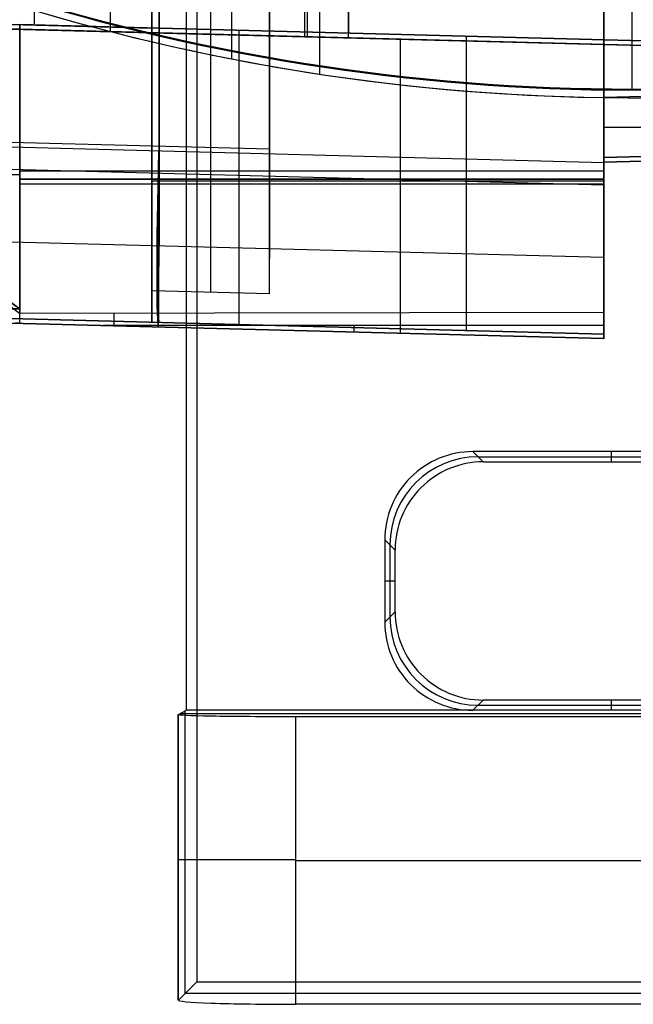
# Model space of a CAD drawing. Extents: x -9 to 8, y 1 to 147.
# Tile 2 of 181: x -5.47 to -0.25, y 0.87 to 9.24. Entities that reach past the tile are written whole.
import ezdxf

# ---------------------------------------------------------------- set-up
doc = ezdxf.new("R2010")
doc.units = 0
doc.layers.add('DEFAULT', color=7, linetype='CONTINUOUS')

msp = doc.modelspace()

# ---------------------------------------------------------------- linework, layer by layer
at = {"layer": 'DEFAULT', "color": 171}
for p, q in [((-3.9627, 70.4573, -106.8618), (-3.9627, 1.062, -106.8618)), ((-4.05, 3.37, -104.3618), (-4.05, 27.5187, -104.3618)), ((0.74, 5.57, -104.3618), (-1.6131, 5.57, -104.3618)), ((-1.5258, 5.4827, -106.8618), (-1.6131, 5.57, -104.3618)), ((-1.5694, 5.5263, -105.6118), (0.6963, 5.5263, -105.6118)), ((-0.4365, 5.4827, -106.8618), (-0.4365, 5.57, -104.3618)), ((-1.5258, 5.4827, -106.8618), (0.6527, 5.4827, -106.8618)), ((-2.3626, 4.8204, -104.3618), (-2.3626, 4.1195, -104.3618)), ((-2.3626, 4.8204, -104.3618), (-2.2753, 4.7331, -106.8618)), ((-2.3626, 4.8204, -104.3618), (-2.2753, 4.7331, -106.8618)), ((-2.319, 4.7768, -105.6118), (-2.319, 4.1632, -105.6118)), ((-2.2753, 4.2068, -106.8618), (-2.2753, 4.7331, -106.8618)), ((-2.3626, 4.47, -104.3618), (-2.2753, 4.47, -106.8618)), ((-2.2753, 4.2068, -106.8618), (-2.3626, 4.1195, -104.3618)), ((-2.3626, 4.1195, -104.3618), (-2.304, 4.1782, -106.0415)), ((-1.5258, 3.4573, -106.8618), (-1.6131, 3.37, -104.3618)), ((0.6527, 3.4573, -106.8618), (-1.5258, 3.4573, -106.8618)), ((-0.4365, 3.37, -104.3618), (-0.4365, 3.4573, -106.8618)), ((-4.1186, 3.3357, -102.3967), (-4.05, 3.37, -104.3618)), ((-4.0614, 0.9634, -104.0368), (-4.0614, 3.3643, -104.0368)), ((-1.6131, 3.37, -104.3618), (-4.05, 3.37, -104.3618)), ((0.74, 3.37, -104.3618), (-1.6131, 3.37, -104.3618)), ((-1.5694, 3.4136, -105.6118), (0.6963, 3.4136, -105.6118)), ((-4.1192, 0.9049, -102.3618), (-4.1192, 3.3351, -102.3618)), ((-4.1186, 0.9061, -102.3967), (-4.1186, 3.3357, -102.3967)), ((-4.1024, 3.3438, -102.8618), (5.5824, 3.3438, -102.8618)), ((-3.1192, 3.3176, -101.3618), (4.5992, 3.3176, -101.3618)), ((-3.1192, 0.87, -101.3618), (-3.1192, 3.3176, -101.3618)), ((-3.1192, 2.0938, -101.3618), (4.5992, 2.0938, -101.3618)), ((-3.9627, 1.062, -106.8618), (-4.1186, 0.9061, -102.3967)), ((-3.9627, 1.062, -106.8618), (5.4427, 1.062, -106.8618)), ((-4.0587, 0.966, -104.1118), (5.5387, 0.966, -104.1118)), ((4.5992, 0.87, -101.3618), (-3.1192, 0.87, -101.3618))]:
    msp.add_line(p, q, dxfattribs=at)
at = {"layer": 'DEFAULT', "color": 254}
for p, q in [((-4.3443, 6.9374, -107.0118), (-4.3443, 69.7297, -107.0118)), ((-3.8443, 69.7351, -107.0249), (-3.8443, 6.9243, -107.0249)), ((-3.3443, 6.9112, -107.038), (-3.3443, 69.7405, -107.038)), ((-3.3443, 69.4146, -107.3608), (-3.3443, 7.2144, -107.3608)), ((-3.3443, 69.0886, -107.6837), (-3.3443, 8.144, -107.6837)), ((-5.3443, 68.0382, -105.1304), (-5.3443, 9.1977, -105.1304)), ((-4.3443, 68.049, -105.1566), (-4.3443, 9.1716, -105.1566)), ((-0.2588, 8.6531, -19.7), (-0.2588, 51.5282, -19.7)), ((-4.6943, 9.1413, -31.3746), (-4.6943, 19.4089, -31.3746)), ((-0.2588, 8.6531, -19.7), (-0.2588, 18.7174, -19.7)), ((-3.0443, 9.0981, -31.4034), (-3.0443, 17.1801, -31.4034)), ((-2.6718, 12.071, -91.8686), (-2.6718, 9.1278, -93.8815)), ((-2.6713, 9.0883, -31.6132), (-2.6713, 12.071, -33.6532)), ((-0.4993, 11.4486, -91.0128), (-0.4993, 8.07, -93.3235)), ((-0.4993, 8.0306, -32.1713), (-0.4993, 11.4486, -34.509)), ((-4.2823, 11.3537, -89.3805), (-4.2823, 7.3221, -92.1378)), ((-0.4993, 7.223, -92.0855), (-0.4993, 11.2546, -89.3282)), ((-4.2823, 7.9356, -33.8036), (-4.2823, 10.7007, -35.6947)), ((-0.4993, 10.6016, -35.7469), (-0.4993, 7.8365, -33.8558)), ((-3.0443, 9.0981, -31.6081), (-3.0443, 10.3849, -32.4882)), ((-4.2823, 10.255, -17.8784), (-4.2823, 8.1291, -17.8784)), ((-3.6641, 8.9094, -18.5724), (-3.6641, 10.1191, -18.5724)), ((-3.0218, 10.0026, -20.8464), (-3.0218, 9.0975, -20.8464)), ((-2.9141, 8.7796, -19.8342), (-2.9141, 9.9855, -19.8342)), ((-0.2588, 8.6443, -18.7), (-0.2588, 9.9286, -18.7)), ((-0.2588, 8.6443, -18.7), (-0.2588, 9.9286, -18.7)), ((-0.4993, 8.03, -17.7793), (-0.4993, 9.7806, -17.7793)), ((-0.4993, 9.7806, -18.5448), (-0.4993, 8.5805, -18.5448)), ((-6.3443, 9.2239, -105.1042), (-4.3443, 9.1716, -105.1566)), ((1.0007, 9.0316, -93.8308), (-6.3443, 9.2239, -93.9323)), ((1.0007, 9.0316, -102.5355), (-6.3443, 9.2239, -102.5355)), ((1.0007, 9.0316, -97.852), (-6.3443, 9.2239, -97.852)), ((-2.4212, 9.1212, -94.8103), (-6.3443, 9.2239, -94.8103)), ((-6.3443, 9.1845, -20.9334), (1.0007, 8.9921, -20.7411)), ((-6.3443, 9.1845, -31.3458), (-3.0443, 9.0981, -31.4034)), ((1.0007, 8.9921, -29.811), (-6.3443, 9.1845, -29.811)), ((1.0007, 8.9921, -25.5631), (-6.3443, 9.1845, -25.5631)), ((1.0007, 8.9921, -21.9546), (-6.3443, 9.1845, -21.9546)), ((1.0007, 9.0316, -100.9834), (-5.4679, 9.201, -100.814)), ((-5.4679, 9.201, -98.3753), (1.0007, 9.0316, -98.2059)), ((1.0007, 9.0316, -97.4981), (-5.4679, 9.201, -97.3287)), ((-5.4679, 9.201, -94.8901), (1.0007, 9.0316, -94.7207)), ((-5.4679, 9.201, -98.3753), (-5.4679, 6.7852, -98.3753)), ((-5.4679, 6.7852, -100.814), (-5.4679, 9.201, -100.814)), ((-5.4679, 9.201, -94.8901), (-5.4679, 6.7852, -94.8901)), ((1.0007, 8.9921, -29.0272), (-5.4679, 9.1615, -28.8578)), ((1.0007, 8.9921, -25.0272), (-5.4679, 9.1615, -24.8578)), ((-5.4679, 9.1615, -26.2684), (1.0007, 8.9921, -26.099)), ((-5.4679, 9.1615, -22.2684), (1.0007, 8.9921, -22.099)), ((-5.4679, 6.6607, -24.8578), (-5.4679, 9.1615, -24.8578)), ((-5.4679, 6.6607, -28.8578), (-5.4679, 9.1615, -28.8578)), ((-5.4679, 9.1615, -26.2684), (-5.4679, 6.7459, -26.2684)), ((-5.4679, 6.7459, -22.2684), (-5.4679, 9.1615, -22.2684)), ((-4.3443, 9.1716, -105.1566), (-4.3443, 9.1716, -104.2118)), ((-4.3443, 9.1716, -104.2118), (-4.3443, 6.6707, -104.2118)), ((1.0007, 9.0316, -104.0718), (-4.3443, 9.1716, -104.2118)), ((-3.6047, 9.1522, -98.3265), (-3.6047, 6.6513, -98.3265)), ((-3.6047, 9.1522, -100.8628), (-3.6047, 6.6513, -100.8628)), ((-3.6047, 9.1522, -94.8413), (-3.6047, 6.6513, -94.8413)), ((-3.6047, 9.1522, -97.3775), (-3.6047, 6.6513, -97.3775)), ((-2.6718, 9.1278, -100.8872), (-2.6718, 9.1278, -104.168)), ((-2.6718, 9.1278, -97.4019), (-2.6718, 9.1278, -98.3021)), ((-2.6718, 9.1278, -93.8815), (-2.6718, 9.1278, -94.8168)), ((-3.0443, 9.0981, -31.4034), (-3.0443, 9.0981, -31.6081)), ((-3.0443, 9.0981, -31.6081), (1.0007, 8.9921, -31.6639)), ((-2.6718, 9.0883, -28.931), (-2.6718, 9.0883, -31.6132)), ((-2.6718, 9.0883, -24.931), (-2.6718, 9.0883, -26.1951)), ((-2.6718, 9.0883, -20.8373), (-2.6718, 9.0883, -22.1951)), ((-2.2336, 9.0768, -24.9425), (-2.2336, 6.576, -24.9425)), ((-2.2336, 9.0768, -28.9425), (-2.2336, 6.576, -28.9425)), ((-2.2336, 9.0768, -22.1837), (-2.2336, 6.7508, -22.1837)), ((-2.2336, 9.0768, -26.1837), (-2.2336, 6.7508, -26.1837)), ((-1.6718, 9.1016, -104.1418), (-1.6718, 6.6007, -104.1418)), ((-0.2588, 8.6531, -19.7), (-0.2588, 8.6443, -18.7)), ((-0.2588, 8.6531, -19.7), (-0.2588, 8.6443, -18.7)), ((1.0007, 8.6218, -19.3186), (-0.4993, 8.5805, -19.2793)), ((-0.4993, 8.5805, -19.2793), (-0.4993, 8.0306, -19.2793)), ((-0.4993, 8.5805, -18.5448), (-0.4993, 8.5805, -19.2793)), ((1.0007, 8.3262, -19.3186), (-0.4993, 8.3262, -19.2793)), ((-8.0653, 8.2676, -107.56), (-3.3443, 8.144, -107.6837)), ((-8.0653, 8.2282, -17.9775), (-0.4993, 8.03, -17.7793)), ((-8.0653, 8.2282, -17.9775), (-0.4993, 8.03, -17.7793)), ((-0.4993, 8.1556, -17.7793), (-0.4993, 8.1556, -19.2793)), ((-0.4993, 8.07, -104.1111), (1.0007, 8.1093, -104.0718)), ((1.0007, 8.1093, -100.9834), (-0.4993, 8.07, -100.9441)), ((1.0007, 8.1093, -97.4981), (-0.4993, 8.07, -97.4588)), ((-0.4993, 8.07, -98.2452), (1.0007, 8.1093, -98.2059)), ((-0.4993, 8.07, -94.76), (1.0007, 8.1093, -94.7207)), ((1.0007, 8.1093, -93.3442), (-0.4993, 8.07, -93.3235)), ((1.0007, 8.1093, -102.5276), (-0.4993, 8.07, -102.5276)), ((1.0007, 8.1093, -97.852), (-0.4993, 8.07, -97.852)), ((1.0007, 8.1093, -94.0417), (-0.4993, 8.07, -94.0417)), ((-0.4993, 8.07, -104.1111), (-0.4993, 6.57, -104.1111)), ((-0.4993, 8.07, -100.9441), (-0.4993, 8.07, -104.1111)), ((-0.4993, 6.57, -100.9441), (-0.4993, 8.07, -100.9441)), ((-0.4993, 8.07, -94.76), (-0.4993, 6.57, -94.76)), ((-0.4993, 8.07, -93.3235), (-0.4993, 8.07, -94.76)), ((-0.4993, 6.57, -97.4588), (-0.4993, 8.07, -97.4588)), ((-0.4993, 8.07, -98.2452), (-0.4993, 6.57, -98.2452)), ((-0.4993, 8.07, -97.4588), (-0.4993, 8.07, -98.2452)), ((-0.4993, 8.07, -102.5276), (-0.4993, 6.57, -102.5276)), ((-0.4993, 8.07, -97.852), (-0.4993, 6.57, -97.852)), ((-0.4993, 8.0306, -26.1383), (1.0007, 8.0698, -26.099)), ((1.0007, 8.0698, -25.0272), (-0.4993, 8.0306, -24.9879)), ((1.0007, 8.0698, -29.0272), (-0.4993, 8.0306, -28.9879)), ((-0.4993, 8.0306, -32.1713), (1.0007, 8.0698, -32.1505)), ((1.0007, 8.0698, -19.3186), (-0.4993, 8.0306, -19.2793)), ((-0.4993, 8.0306, -22.1383), (1.0007, 8.0698, -22.099)), ((1.0007, 8.0698, -25.5631), (-0.4993, 8.0306, -25.5631)), ((1.0007, 8.0698, -30.5796), (-0.4993, 8.0306, -30.5796)), ((1.0007, 8.0698, -20.7088), (-0.4993, 8.0306, -20.7088)), ((-0.4993, 7.8365, -33.8558), (-8.0653, 8.0347, -33.7513)), ((-0.4993, 8.0306, -28.9879), (-0.4993, 8.0306, -32.1713)), ((-0.4993, 6.5306, -28.9879), (-0.4993, 8.0306, -28.9879)), ((-0.4993, 8.0306, -26.1383), (-0.4993, 6.7534, -26.1383)), ((-0.4993, 8.0306, -24.9879), (-0.4993, 8.0306, -26.1383)), ((-0.4993, 6.5306, -24.9879), (-0.4993, 8.0306, -24.9879)), ((-0.4993, 8.0306, -22.1383), (-0.4993, 6.7534, -22.1383)), ((-0.4993, 8.0306, -19.2793), (-0.4993, 8.0306, -22.1383)), ((-0.4993, 8.0306, -25.5631), (-0.4993, 6.5306, -25.5631)), ((-0.4993, 8.0306, -19.9588), (-0.4993, 6.5306, -19.9588)), ((-0.4993, 7.9537, -22.1383), (-5.4679, 7.9537, -22.2684)), ((-0.4993, 7.9537, -26.1383), (-5.4679, 7.9537, -26.2684)), ((-0.4993, 7.8855, -98.2452), (-5.4679, 7.8855, -98.3753)), ((-5.4679, 7.8855, -100.814), (-0.4993, 7.8855, -100.9441)), ((-0.4993, 7.8855, -94.76), (-5.4679, 7.8855, -94.8901)), ((-5.4679, 7.8855, -97.3287), (-0.4993, 7.8855, -97.4588)), ((-0.4993, 7.8708, -104.1111), (-4.3443, 7.8708, -104.2118)), ((-5.4679, 7.846, -24.8578), (-0.4993, 7.846, -24.9879)), ((-5.4679, 7.846, -28.8578), (-0.4993, 7.846, -28.9879)), ((-8.0653, 7.4211, -92.1901), (-0.4993, 7.223, -92.0855)), ((-0.4993, 7.32, -100.9441), (-0.4993, 7.32, -104.1111)), ((-0.4993, 7.32, -97.4588), (-0.4993, 7.32, -98.2452)), ((-0.4993, 7.2806, -24.9879), (-0.4993, 7.2806, -26.1383)), ((-3.3443, 6.9112, -107.038), (-4.3443, 6.9374, -107.0118)), ((-5.4679, 6.7852, -98.3753), (-8.2101, 6.7852, -98.4471)), ((-8.2101, 6.7852, -100.7422), (-5.4679, 6.7852, -100.814)), ((-5.4679, 6.7852, -94.8901), (-8.2101, 6.7852, -94.9619)), ((-0.4993, 6.57, -100.9441), (-8.0653, 6.7681, -100.746)), ((-8.0653, 6.7681, -106.0605), (-4.3443, 6.6707, -106.158)), ((-8.0653, 6.7681, -94.9581), (-0.4993, 6.57, -94.76)), ((-8.0653, 6.7681, -98.4433), (-0.4993, 6.57, -98.2452)), ((-0.4993, 6.57, -97.4588), (-8.0653, 6.7681, -97.2607)), ((-0.4993, 6.57, -93.3232), (-8.0653, 6.7681, -93.4278)), ((-0.4993, 6.57, -103.452), (-8.0653, 6.7681, -103.452)), ((-0.4993, 6.57, -94.1407), (-8.0653, 6.7681, -94.1407)), ((-0.4993, 6.57, -97.852), (-8.0653, 6.7681, -97.852)), ((-8.0653, 6.7287, -26.3348), (-4.7544, 6.642, -26.2434)), ((-8.0653, 6.7287, -22.3348), (-4.7544, 6.642, -22.2434)), ((-8.0653, 6.7287, -31.2759), (-0.4993, 6.5306, -31.3804)), ((-0.4993, 6.5306, -19.2788), (-8.0653, 6.7287, -19.4769)), ((-0.4993, 6.5306, -30.0819), (-8.0653, 6.7287, -30.0819)), ((-0.4993, 6.5306, -25.5591), (-8.0653, 6.7287, -25.5591)), ((-0.4993, 6.5306, -20.8068), (-8.0653, 6.7287, -20.8068)), ((-0.4993, 6.7534, -22.1383), (-5.4679, 6.7459, -22.2684)), ((-0.4993, 6.7534, -26.1383), (-5.4679, 6.7459, -26.2684)), ((-0.4993, 6.5306, -28.9879), (-5.4679, 6.6607, -28.8578)), ((-0.4993, 6.5306, -24.9879), (-5.4679, 6.6607, -24.8578)), ((-0.4993, 6.642, -22.132), (-4.7544, 6.642, -22.2434)), ((-0.4993, 6.642, -26.132), (-4.7544, 6.642, -26.2434)), ((-4.7544, 6.642, -26.2434), (-0.4993, 6.5306, -26.1383)), ((-4.7544, 6.642, -22.2434), (-0.4993, 6.5306, -22.1383)), ((-4.3443, 6.6707, -104.2118), (-4.3443, 6.6707, -106.158)), ((-4.3443, 6.6707, -104.2118), (-0.4993, 6.57, -104.1111)), ((-4.2823, 6.6691, -100.845), (-4.2823, 6.6691, -104.2102)), ((-4.2823, 6.6691, -93.3755), (-4.2823, 6.6691, -94.859)), ((-4.2823, 6.6691, -97.3598), (-4.2823, 6.6691, -98.3443)), ((-4.2823, 6.6296, -28.8888), (-4.2823, 6.6296, -31.3282)), ((-4.2823, 6.6296, -24.8888), (-4.2823, 6.6296, -26.2312)), ((-4.2823, 6.6296, -19.3779), (-4.2823, 6.6296, -22.2312)), ((-0.4993, 6.57, -104.1111), (-0.4993, 6.57, -100.9441)), ((-0.4993, 6.57, -94.76), (-0.4993, 6.57, -93.3232)), ((-0.4993, 6.57, -98.2452), (-0.4993, 6.57, -97.4588)), ((-0.4993, 6.5306, -31.3804), (-0.4993, 6.5306, -28.9879)), ((-0.4993, 6.5306, -26.1383), (-0.4993, 6.5306, -24.9879)), ((-0.4993, 6.5306, -22.1383), (-0.4993, 6.5306, -19.2788))]:
    msp.add_line(p, q, dxfattribs=at)
at = {"layer": 'DEFAULT', "color": 254, "extrusion": (-0.008727, 4.97634e-16, 0.999962)}
msp.add_arc((-0.4023, 26.4645, -18.5397), 17.8858, 251.9075, 269.17092, dxfattribs=at)
at = {"layer": 'DEFAULT', "color": 254, "extrusion": (0.008727, 2.19235e-14, 0.999962)}
msp.add_arc((-0.0672, 26.4645, -19.8588), 17.8858, 251.9075, 273.97945, dxfattribs=at)
at = {"layer": 'DEFAULT', "color": 254}
for centre, radius, end in [((-0.2405, 26.4632, -19.2065), 17.8845, 269.17088), ((-0.2588, 26.4632, -18.7), 17.8188, 288.09317), ((-0.2588, 26.4632, -18.7), 17.8188, 288.09317), ((-0.2588, 26.4632, -19.2), 17.8144, 288.09317), ((-0.2588, 26.4632, -19.2), 17.8144, 288.09317), ((-0.2588, 26.4632, -19.7), 17.8101, 288.09317), ((-0.2588, 26.4632, -19.7), 17.8101, 288.09317)]:
    msp.add_arc(centre, radius, 251.90683, end, dxfattribs=at)
at = {"layer": 'DEFAULT', "color": 254, "extrusion": (0.026177, 0.999657, 3.39041e-15)}
msp.add_arc((5.6835, -99.2752, 9.0547), 0.9001, 0.00946, 88.51017, dxfattribs=at)
at = {"layer": 'DEFAULT', "color": 254, "extrusion": (0.026177, 0.999657, 5.92106e-15)}
msp.add_arc((5.6835, -95.7899, 9.0547), 0.9001, 0.00946, 88.51017, dxfattribs=at)
at = {"layer": 'DEFAULT', "color": 254, "extrusion": (0.026177, 0.999657, -1.09499e-15)}
msp.add_arc((5.6824, -27.9579, 9.0153), 0.9001, 271.48983, 359.99054, dxfattribs=at)
at = {"layer": 'DEFAULT', "color": 254, "extrusion": (0.026177, 0.999657, -5.9535e-15)}
msp.add_arc((5.6824, -23.9579, 9.0153), 0.9001, 271.48983, 359.99054, dxfattribs=at)
at = {"layer": 'DEFAULT', "color": 254, "extrusion": (0.026177, 0.999657, 1.13284e-15)}
msp.add_arc((5.6824, -27.1682, 9.0153), 0.9001, 0.00946, 88.51017, dxfattribs=at)
at = {"layer": 'DEFAULT', "color": 254, "extrusion": (0.026177, 0.999657, 5.88591e-15)}
msp.add_arc((5.6824, -23.1682, 9.0153), 0.9001, 0.00946, 88.51017, dxfattribs=at)
at = {"layer": 'DEFAULT', "color": 254, "extrusion": (0.999315, -0.026168, 0.026168)}
msp.add_arc((8.0153, -19.2547, -4.9642), 1.5, 90.03926, 180, dxfattribs=at)
at = {"layer": 'DEFAULT', "color": 254, "extrusion": (1, 0, 0)}
for centre, radius, start, end in [((8.1438, -106.1843, -3.3443), 1.4993, 214.70579, 270.00652), ((6.642, -27.132, -4.6679), 0.8908, 83.22166, 90), ((6.642, -23.132, -4.6679), 0.8908, 83.22166, 90), ((6.642, -23.132, -2.6268), 0.9443, 90, 93.38319), ((6.642, -27.132, -2.6268), 0.9443, 90, 93.38319)]:
    msp.add_arc(centre, radius, start, end, dxfattribs=at)
at = {"layer": 'DEFAULT', "color": 254, "extrusion": (1, 4.34076e-17, 4.00834e-16)}
msp.add_arc((8.0298, -19.2786, -0.4993), 1.4993, 89.99187, 180.00813, dxfattribs=at)
at = {"layer": 'DEFAULT', "color": 254, "extrusion": (0, 1, 0)}
msp.add_arc((5.4443, -23.9581, 7.9226), 0.9, 271.5, 0, dxfattribs=at)
at = {"layer": 'DEFAULT', "color": 254, "extrusion": (0.999562, -0.026174, -0.013809)}
msp.add_arc((9.5153, -31.3867, -4.0227), 3, 180, 235.61001, dxfattribs=at)
at = {"layer": 'DEFAULT', "color": 254, "extrusion": (1, -2.46686e-16, 2.9593e-16)}
msp.add_arc((9.5294, -31.3805, -0.4993), 2.9988, 179.99865, 235.63208, dxfattribs=at)
at = {"layer": 'DEFAULT', "color": 254, "extrusion": (0.610492, 0.788947, 0.069724)}
msp.add_arc((8.4973, -27.5038, 0.1525), 1.1616, 20.05682, 92.19645, dxfattribs=at)
at = {"layer": 'DEFAULT', "color": 254, "extrusion": (0.999562, -0.026174, 0.013809)}
msp.add_arc((8.0547, -93.3051, -5.7458), 1.5, 124.38999, 180, dxfattribs=at)
at = {"layer": 'DEFAULT', "color": 254, "extrusion": (1, 3.69515e-16, -3.29501e-16)}
msp.add_arc((8.0694, -93.3232, -0.4993), 1.4994, 124.36792, 180.00135, dxfattribs=at)
at = {"layer": 'DEFAULT', "color": 254, "extrusion": (0.553502, 0.766945, -0.324701)}
msp.add_arc((8.4361, -93.2014, 34.12), 0.9044, 34.5391, 91.99805, dxfattribs=at)
at = {"layer": 'DEFAULT', "color": 254, "extrusion": (0.553515, 0.766912, 0.324756)}
msp.add_arc((8.4362, -91.8971, -29.431), 0.9043, 267.99943, 325.46458, dxfattribs=at)
at = {"layer": 'DEFAULT', "color": 254, "extrusion": (1, 6.50776e-15, 9.92734e-16)}
msp.add_arc((8.1704, -106.1581, -4.3443), 1.4997, 179.99683, 214.70012, dxfattribs=at)
at = {"layer": 'DEFAULT', "color": 254, "extrusion": (1, -9.93309e-16, -9.82711e-11)}
msp.add_arc((6.642, -27.132, -0.4993), 1, 83.6027, 90, dxfattribs=at)
at = {"layer": 'DEFAULT', "color": 254, "extrusion": (1, -9.93309e-16, -9.8277e-11)}
msp.add_arc((6.642, -23.132, -0.4993), 1, 83.6027, 90, dxfattribs=at)
at = {"layer": 'DEFAULT', "color": 254, "extrusion": (0.026177, 0.999657, -4.26795e-12)}
msp.add_arc((5.6168, -27.9575, 6.5153), 0.9006, 271.49949, 273.72911, dxfattribs=at)
at = {"layer": 'DEFAULT', "color": 254, "extrusion": (1, -3.97324e-15, 6.53732e-12)}
for centre in [(6.642, -23.132, -0.4993), (6.642, -27.132, -0.4993)]:
    msp.add_arc(centre, 1, 90, 96.3973, dxfattribs=at)
at = {"layer": 'DEFAULT', "color": 171}
for centre, start, end in [((-1.6133, 4.8206, -104.3618), 89.98556, 180.01444), ((-1.526, 4.7333, -106.8618), 89.98556, 180.01444), ((-1.526, 4.2066, -106.8618), 179.98556, 270.01444), ((-1.6133, 4.1193, -104.3618), 179.98556, 270.01444)]:
    msp.add_arc(centre, 0.7494, start, end, dxfattribs=at)
at = {"layer": 'DEFAULT', "color": 171, "extrusion": (-0.034878, 0.034878, 0.998783)}
msp.add_arc((-2.2679, -9.69, -105.2358), 0.75, 225.03489, 314.96511, dxfattribs=at)
at = {"layer": 'DEFAULT', "color": 171, "extrusion": (-0.034878, -0.034878, 0.998783)}
msp.add_arc((-4.0536, -3.3762, -105.5476), 0.75, 225.03489, 314.96511, dxfattribs=at)
at = {"layer": 'DEFAULT', "color": 171, "extrusion": (-1.29298e-14, 0.999848, 0.017452)}
msp.add_arc((3.1192, -102.4043, 1.5481), 1.0001, 357.99586, 89.99542, dxfattribs=at)
at = {"layer": 'DEFAULT', "color": 171, "extrusion": (0, 1, 0)}
msp.add_arc((3.1192, -102.3618, 2.1028), 1, 358, 90, dxfattribs=at)
at = {"layer": 'DEFAULT', "color": 171, "extrusion": (4.51483e-15, 0.999391, 0.034899)}
msp.add_arc((3.1189, -102.3307, -2.668), 1.0003, 357.98344, 89.98167, dxfattribs=at)

doc.saveas('drawing.dxf')
